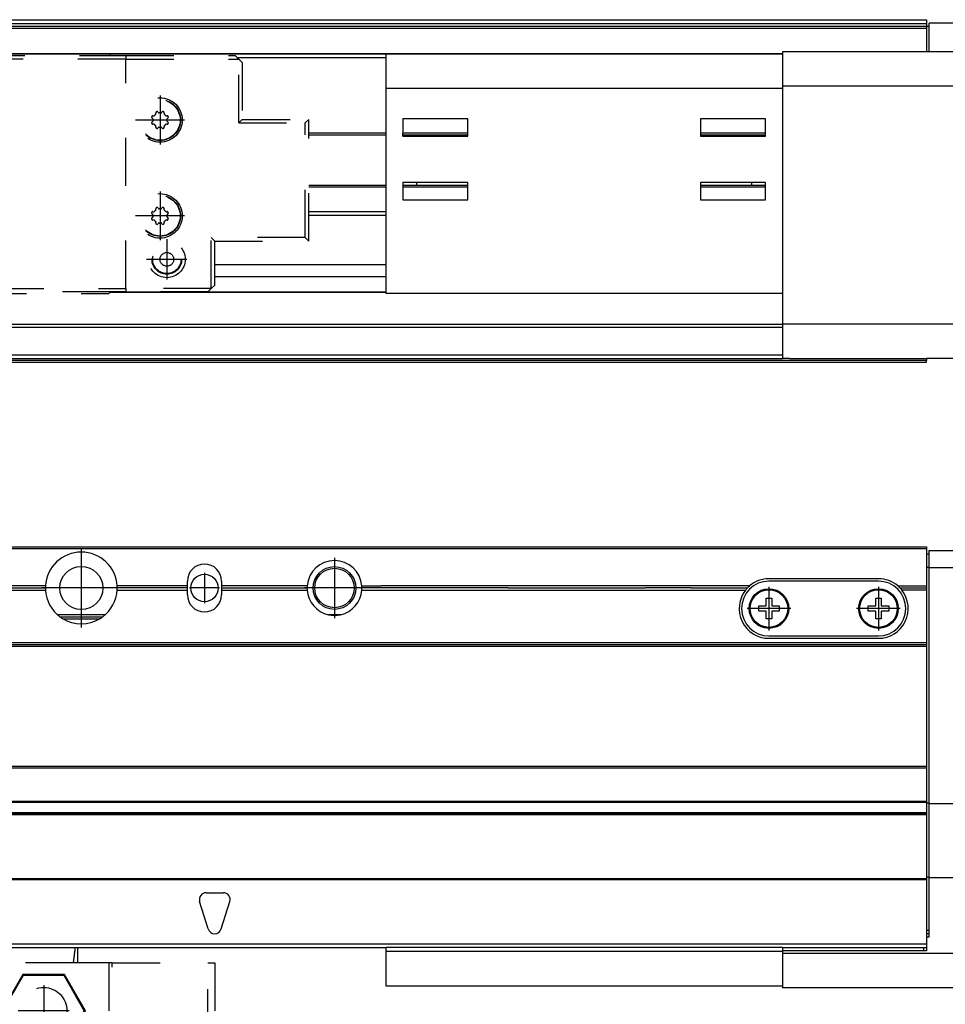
# Model space of a CAD drawing. Header units: inches. Extents: x -235 to 4616, y -109 to 485.
# Tile 29 of 30: x 4378 to 4513, y 188 to 332. Entities that reach past the tile are written whole.
import ezdxf

# ---------------------------------------------------------------- set-up
doc = ezdxf.new("R2010")
doc.units = ezdxf.units.IN
doc.linetypes.add('DASHED', pattern=[15, 7, -8])
doc.linetypes.add('DOT_CENTER', pattern=[14, 12, -1, 0, -1])
doc.layers.add('1', color=7, linetype='Continuous')

# ---------------------------------------------------------------- blocks, each defined once
blk = doc.blocks.new('L-32_PERFIL__16', base_point=(796.37, 190.7))
at = {"color": 7, "linetype": 'Continuous'}
for p, q in [((830.43, 255.1), (4510.43, 255.1)), ((830.43, 254.85), (4510.43, 254.85)), ((4510.43, 255.1), (4510.43, 254.85)), ((4510.43, 254.85), (4510.43, 254.1)), ((4510.83, 254.6), (4531.83, 254.6)), ((4510.83, 254.1), (4510.83, 254.6)), ((4510.43, 254.1), (4510.43, 252.1)), ((4510.43, 254.1), (4510.83, 254.1)), ((4510.83, 252.1), (4510.83, 254.1)), ((4510.83, 252.1), (4510.43, 252.1)), ((4510.43, 252.1), (4510.43, 249.4)), ((4510.83, 252.1), (4531.83, 252.1)), ((4510.83, 217.69), (4510.83, 252.1)), ((4503.43, 250.45), (4487.43, 250.45)), ((4381.69, 249.4), (4346.82, 249.4)), ((4346.82, 248.8), (4381.69, 248.8)), ((4346.83, 249.1), (4381.68, 249.1)), ((4402.43, 249.4), (4392.17, 249.4)), ((4392.17, 248.8), (4402.43, 248.8)), ((4402.43, 249.1), (4392.18, 249.1)), ((4402.43, 249.4), (4402.43, 250.1)), ((4402.43, 249.1), (4402.43, 249.4)), ((4402.43, 248.8), (4402.43, 249.1)), ((4402.43, 248.1), (4402.43, 248.8)), ((4407.43, 250.1), (4407.43, 249.4)), ((4419.94, 249.4), (4407.43, 249.4)), ((4407.43, 249.4), (4407.43, 249.1)), ((4407.43, 249.1), (4419.93, 249.1)), ((4407.43, 249.1), (4407.43, 248.8)), ((4407.43, 248.8), (4419.94, 248.8)), ((4407.43, 248.8), (4407.43, 248.1)), ((4427.92, 249.4), (4430.73, 249.4)), ((4427.92, 248.8), (4427.92, 249.4)), ((4427.92, 248.8), (4484.02, 248.8)), ((4433.23, 249.1), (4427.93, 249.1)), ((4432.6, 249.4), (4430.73, 249.4)), ((4436.23, 249.4), (4432.6, 249.4)), ((4436.35, 249.1), (4433.23, 249.1)), ((4439.85, 249.4), (4436.23, 249.4)), ((4439.23, 249.1), (4436.35, 249.1)), ((4449.33, 249.1), (4439.23, 249.1)), ((4450.08, 249.4), (4439.85, 249.4)), ((4449.33, 249.1), (4449.77, 249.1)), ((4449.77, 249.1), (4454.33, 249.1)), ((4455.08, 249.4), (4450.08, 249.4)), ((4454.33, 249.1), (4468.33, 249.1)), ((4471.96, 249.4), (4455.08, 249.4)), ((4468.33, 249.1), (4469.33, 249.1)), ((4473.89, 249.1), (4469.33, 249.1)), ((4476.59, 249.4), (4471.96, 249.4)), ((4474.33, 249.1), (4473.89, 249.1)), ((4474.9, 249.1), (4474.33, 249.1)), ((4475.16, 249.1), (4474.9, 249.1)), ((4475.49, 249.1), (4475.16, 249.1)), ((4476.08, 249.1), (4475.49, 249.1)), ((4476.08, 249.1), (4484.28, 249.1)), ((4481.23, 249.4), (4476.59, 249.4)), ((4484.6, 249.4), (4481.23, 249.4)), ((4503.43, 250.1), (4487.43, 250.1)), ((4506.26, 249.4), (4510.43, 249.4)), ((4506.58, 249.1), (4510.43, 249.1)), ((4510.43, 248.8), (4506.84, 248.8)), ((4510.43, 249.4), (4510.43, 249.1)), ((4510.43, 249.1), (4510.43, 248.8)), ((4510.43, 248.8), (4510.43, 241.1)), ((4487.03, 247.6), (4487.83, 247.6)), ((4487.03, 246.5), (4487.03, 247.6)), ((4487.83, 247.6), (4487.83, 246.5)), ((4503.03, 247.6), (4503.83, 247.6)), ((4503.03, 246.5), (4503.03, 247.6)), ((4503.83, 247.6), (4503.83, 246.5)), ((4485.93, 245.7), (4485.93, 246.5)), ((4485.93, 246.5), (4487.03, 246.5)), ((4487.83, 246.5), (4488.93, 246.5)), ((4488.93, 246.5), (4488.93, 245.7)), ((4501.93, 245.7), (4501.93, 246.5)), ((4501.93, 246.5), (4503.03, 246.5)), ((4503.83, 246.5), (4504.93, 246.5)), ((4504.93, 246.5), (4504.93, 245.7)), ((4390.44, 245.2), (4383.41, 245.2)), ((4383.78, 244.9), (4390.08, 244.9)), ((4384.18, 244.62), (4389.67, 244.62)), ((4424.81, 245.2), (4423.04, 245.2)), ((4487.03, 245.7), (4485.93, 245.7)), ((4487.03, 244.6), (4487.03, 245.7)), ((4487.83, 244.6), (4487.03, 244.6)), ((4487.83, 245.7), (4487.83, 244.6)), ((4488.93, 245.7), (4487.83, 245.7)), ((4503.03, 245.7), (4501.93, 245.7)), ((4503.03, 244.6), (4503.03, 245.7)), ((4503.83, 244.6), (4503.03, 244.6)), ((4503.83, 245.7), (4503.83, 244.6)), ((4504.93, 245.7), (4503.83, 245.7)), ((4487.43, 242.1), (4503.43, 242.1)), ((4487.43, 241.75), (4503.43, 241.75)), ((4510.43, 241.1), (830.43, 241.1)), ((830.43, 240.85), (4510.43, 240.85)), ((830.43, 240.6), (4510.43, 240.6)), ((4510.43, 241.1), (4510.43, 240.85)), ((4510.43, 240.85), (4510.43, 240.6)), ((4510.43, 240.6), (4510.43, 223.1)), ((830.43, 223.1), (4510.43, 223.1)), ((4510.43, 223.1), (4510.43, 222.85)), ((830.43, 222.85), (4510.43, 222.85)), ((4510.43, 222.85), (4510.43, 217.9)), ((4510.43, 217.9), (830.43, 217.9)), ((830.43, 217.81), (4510.43, 217.81)), ((4510.43, 217.9), (4510.43, 217.81)), ((4510.43, 217.81), (4510.43, 217.69)), ((4510.83, 217.69), (4510.43, 217.69)), ((4510.43, 217.69), (4510.43, 216.26)), ((4510.83, 217.6), (4510.83, 217.69)), ((4510.83, 206.89), (4510.83, 217.6)), ((4539.83, 217.6), (4510.83, 217.6)), ((4510.43, 216.26), (830.43, 216.26)), ((830.43, 216.1), (4510.43, 216.1)), ((4510.43, 215.98), (830.43, 215.98)), ((4510.43, 216.26), (4510.43, 216.1)), ((4510.43, 216.1), (4510.43, 215.98)), ((4510.43, 215.98), (4510.43, 206.89)), ((4510.43, 206.6), (830.43, 206.6)), ((830.43, 206.51), (4510.43, 206.51)), ((4510.43, 206.89), (4510.43, 206.6)), ((4510.83, 206.89), (4510.43, 206.89)), ((4510.43, 206.6), (4510.43, 206.51)), ((4510.43, 206.51), (4510.43, 199.1)), ((4510.83, 206.8), (4510.83, 206.89)), ((4510.83, 199.1), (4510.83, 206.8)), ((4510.83, 206.8), (4531.83, 206.8)), ((4405.18, 204.6), (4407.68, 204.6)), ((4405.47, 199.3), (4404.22, 203.3)), ((4407.38, 199.3), (4408.63, 203.3)), ((4510.83, 199.1), (4510.43, 199.1)), ((4510.43, 199.1), (4510.43, 198.6)), ((4510.43, 198.6), (4510.43, 198.1)), ((4510.83, 198.6), (4510.43, 198.6)), ((4510.83, 198.6), (4510.83, 199.1)), ((4510.83, 198.1), (4510.83, 198.6)), ((4510.43, 197.1), (830.43, 197.1)), ((4510.83, 198.1), (4510.43, 198.1)), ((4510.43, 198.1), (4510.43, 197.1)), ((4510.43, 197.1), (4510.43, 196.6)), ((946.43, 196.61), (4431.43, 196.6)), ((4431.43, 196.6), (4431.43, 196)), ((4489.43, 196.6), (4431.43, 196.6)), ((4489.43, 196), (4431.43, 196)), ((4431.43, 196), (4431.43, 191)), ((4489.43, 196.6), (4489.43, 196.1)), ((4489.43, 196.6), (4510.03, 196.6)), ((4489.43, 196.1), (4489.43, 196)), ((4510.43, 196.1), (4489.43, 196.1)), ((4489.43, 196), (4489.43, 195.7)), ((4489.43, 195.7), (4489.43, 191)), ((4539.83, 195.7), (4489.43, 195.7)), ((4510.03, 196.6), (4510.43, 196.6)), ((4510.03, 196.6), (4510.03, 196.1)), ((4510.43, 196.6), (4510.43, 196.1)), ((4431.43, 191), (4489.43, 191)), ((4489.43, 191), (4489.43, 190.7)), ((4539.83, 190.7), (4489.43, 190.7))]:
    blk.add_line(p, q, dxfattribs=at)
for centre, radius in [((4386.93, 249.1), 3.15), ((4423.93, 249.1), 3.13), ((4423.93, 249.1), 2.88), ((4404.93, 249.1), 2), ((4487.43, 246.1), 2.9), ((4487.43, 246.1), 2.75), ((4503.43, 246.1), 2.9), ((4503.43, 246.1), 2.75)]:
    blk.add_circle(centre, radius, dxfattribs=at)
for centre, radius, start, end in [((4386.93, 249.1), 5.25, 3.2758, 176.7242), ((4423.93, 249.1), 4, 4.3012, 175.6988), ((4404.93, 250.1), 2.5, 0, 180), ((4487.43, 246.1), 4.35, 90, 130.6088), ((4503.43, 246.1), 4.35, 49.3912, 90), ((4386.93, 249.1), 5.25, 176.7242, 180), ((4386.93, 249.1), 5.25, 180, 183.2758), ((4386.93, 249.1), 5.25, 183.2758, 233.1301), ((4386.93, 249.1), 5.25, 306.8699, 356.7242), ((4386.93, 249.1), 5.25, 0, 3.2758), ((4386.93, 249.1), 5.25, 356.7242, 0), ((4423.93, 249.1), 4, 175.6988, 180), ((4423.93, 249.1), 4, 180, 184.3012), ((4423.93, 249.1), 4, 184.3012, 257.191), ((4423.93, 249.1), 4, 282.809, 355.6988), ((4423.93, 249.1), 4, 0, 4.3012), ((4423.93, 249.1), 4, 355.6988, 0), ((4487.43, 246.1), 4.35, 141.5932, 270), ((4487.43, 246.1), 4, 90, 270), ((4487.43, 246.1), 4.35, 136.3536, 141.5932), ((4487.43, 246.1), 4.35, 130.6088, 136.3536), ((4503.43, 246.1), 4, 270, 90), ((4503.43, 246.1), 4.35, 270, 38.4068), ((4503.43, 246.1), 4.35, 43.6464, 49.3912), ((4503.43, 246.1), 4.35, 38.4068, 43.6464), ((4404.93, 248.1), 2.5, 180, 360), ((4386.93, 249.1), 5.25, 233.1301, 238.4937), ((4386.93, 249.1), 5.25, 238.4937, 301.5063), ((4386.93, 249.1), 5.25, 301.5063, 306.8699), ((4423.93, 249.1), 4, 257.191, 282.809), ((4405.18, 203.6), 1, 90, 197.354), ((4407.68, 203.6), 1, 342.646, 90), ((4406.43, 199.6), 1, 197.354, 342.646)]:
    blk.add_arc(centre, radius, start, end, dxfattribs=at)
at = {"layer": '1', "color": 2, "linetype": 'DOT_CENTER'}
for p, q in [((4386.93, 254.88), (4386.93, 243.33)), ((4386.93, 254.88), (4386.93, 243.33)), ((4423.93, 253.5), (4423.93, 244.7)), ((4423.93, 253.5), (4423.93, 244.7)), ((4386.93, 252.57), (4386.93, 245.64)), ((4423.93, 252.53), (4423.93, 245.67)), ((4404.93, 251.3), (4404.93, 246.9)), ((4392.7, 249.1), (4381.15, 249.1)), ((4392.7, 249.1), (4381.15, 249.1)), ((4390.39, 249.1), (4383.46, 249.1)), ((4407.13, 249.1), (4402.73, 249.1)), ((4428.33, 249.1), (4419.53, 249.1)), ((4428.33, 249.1), (4419.53, 249.1)), ((4427.36, 249.1), (4420.49, 249.1)), ((4487.43, 249.29), (4487.43, 242.91)), ((4503.43, 249.29), (4503.43, 242.91)), ((4490.62, 246.1), (4484.24, 246.1)), ((4506.62, 246.1), (4500.24, 246.1))]:
    blk.add_line(p, q, dxfattribs=at)
blk = doc.blocks.new('L-32_CABEZA_1__18', base_point=(4316.43, 168.9))
at = {"color": 2, "linetype": 'DASHED'}
for p, q in [((4336.43, 194.35), (4336.43, 196.6)), ((4386.43, 194.35), (4386.43, 196.6)), ((4317.43, 194.35), (4316.43, 194.35)), ((4316.43, 194.35), (4316.43, 183.5)), ((4317.43, 194.35), (4331.43, 194.35)), ((4317.43, 183.5), (4317.43, 194.35)), ((4331.93, 194.35), (4331.43, 194.35)), ((4331.43, 178.7), (4331.43, 194.35)), ((4336.43, 194.35), (4331.93, 194.35)), ((4331.93, 194.35), (4331.93, 178.7)), ((4337.07, 194.35), (4336.43, 194.35)), ((4350.93, 194.35), (4337.07, 194.35)), ((4351.43, 194.35), (4350.93, 194.35)), ((4350.93, 178.7), (4350.93, 194.35)), ((4351.43, 194.35), (4371.43, 194.35)), ((4351.43, 194.35), (4351.43, 178.7)), ((4371.43, 194.35), (4371.93, 194.35)), ((4371.43, 194.35), (4371.43, 178.7)), ((4385.78, 194.35), (4371.93, 194.35)), ((4371.93, 178.7), (4371.93, 194.35)), ((4386.43, 194.35), (4385.78, 194.35)), ((4390.93, 194.35), (4386.43, 194.35)), ((4391.43, 194.35), (4390.93, 194.35)), ((4390.93, 194.35), (4390.93, 178.7)), ((4391.43, 194.35), (4405.43, 194.35)), ((4391.43, 178.7), (4391.43, 194.35)), ((4405.43, 194.35), (4406.43, 194.35)), ((4405.43, 183.5), (4405.43, 194.35)), ((4406.43, 194.35), (4406.43, 183.5)), ((4338.37, 192.65), (4335.3, 187.35)), ((4338.45, 192.5), (4335.48, 187.35)), ((4344.49, 192.65), (4338.37, 192.65)), ((4338.45, 192.5), (4338.37, 192.65)), ((4344.4, 192.5), (4338.45, 192.5)), ((4344.4, 192.5), (4344.49, 192.65)), ((4347.37, 187.35), (4344.4, 192.5)), ((4347.55, 187.35), (4344.49, 192.65)), ((4378.37, 192.65), (4375.3, 187.35)), ((4378.45, 192.5), (4375.48, 187.35)), ((4384.49, 192.65), (4378.37, 192.65)), ((4378.45, 192.5), (4378.37, 192.65)), ((4384.4, 192.5), (4378.45, 192.5)), ((4384.4, 192.5), (4384.49, 192.65)), ((4387.37, 187.35), (4384.4, 192.5)), ((4387.55, 187.35), (4384.49, 192.65)), ((4335.48, 187.35), (4335.3, 187.35)), ((4338.37, 182.05), (4335.3, 187.35)), ((4338.45, 182.2), (4335.48, 187.35)), ((4347.37, 187.35), (4344.4, 182.2)), ((4347.55, 187.35), (4344.49, 182.05)), ((4347.37, 187.35), (4347.55, 187.35)), ((4375.48, 187.35), (4375.3, 187.35)), ((4375.3, 187.35), (4378.37, 182.05)), ((4375.48, 187.35), (4378.45, 182.2)), ((4384.4, 182.2), (4387.37, 187.35)), ((4384.49, 182.05), (4387.55, 187.35)), ((4387.37, 187.35), (4387.55, 187.35)), ((4316.43, 183.5), (4317.43, 183.5)), ((4316.43, 169.4), (4316.43, 183.5)), ((4317.43, 183.5), (4327.18, 183.5)), ((4317.43, 183.5), (4317.43, 169.4)), ((4327.68, 183.5), (4327.18, 183.5)), ((4327.68, 183), (4327.18, 183.5)), ((4327.68, 183), (4327.68, 183.5)), ((4327.68, 178.7), (4327.68, 183)), ((4395.68, 183.5), (4395.18, 183)), ((4395.18, 183.5), (4395.18, 183)), ((4395.68, 183.5), (4395.18, 183.5)), ((4395.18, 183), (4395.18, 178.7)), ((4405.43, 183.5), (4395.68, 183.5)), ((4406.43, 183.5), (4405.43, 183.5)), ((4409.43, 183.5), (4406.43, 183.5)), ((4409.43, 183.5), (4410.43, 183.5)), ((4409.43, 169.4), (4409.43, 183.5)), ((4420.17, 183.5), (4410.43, 183.5)), ((4410.43, 169.4), (4410.43, 183.5)), ((4420.17, 169.4), (4420.17, 183.5)), ((4338.37, 182.05), (4338.45, 182.2)), ((4344.49, 182.05), (4338.37, 182.05)), ((4344.4, 182.2), (4338.45, 182.2)), ((4344.49, 182.05), (4344.4, 182.2)), ((4378.45, 182.2), (4378.37, 182.05)), ((4378.37, 182.05), (4384.49, 182.05)), ((4378.45, 182.2), (4384.4, 182.2)), ((4384.4, 182.2), (4384.49, 182.05)), ((4327.68, 178.7), (4331.43, 178.7)), ((4331.43, 178.7), (4331.93, 178.7)), ((4350.93, 178.7), (4331.93, 178.7)), ((4351.43, 178.7), (4350.93, 178.7)), ((4351.43, 178.7), (4371.43, 178.7)), ((4371.93, 178.7), (4371.43, 178.7)), ((4390.93, 178.7), (4371.93, 178.7)), ((4391.43, 178.7), (4390.93, 178.7)), ((4391.43, 178.7), (4395.18, 178.7)), ((4329.43, 169.8), (4393.43, 169.8)), ((4329.43, 169.4), (4329.43, 169.8)), ((4393.43, 169.8), (4393.43, 169.4)), ((4316.43, 169.4), (4316.93, 168.9)), ((4316.93, 168.9), (4317.43, 169.4)), ((4329.43, 168.9), (4316.93, 168.9)), ((4317.43, 169.4), (4329.43, 169.4)), ((4329.43, 169.3), (4329.43, 169.4)), ((4393.43, 169.3), (4329.43, 169.3)), ((4329.43, 168.9), (4329.43, 169.3)), ((4393.43, 169.4), (4393.43, 169.3)), ((4393.43, 169.4), (4409.43, 169.4)), ((4393.43, 169.3), (4393.43, 168.9)), ((4393.43, 168.9), (4409.93, 168.9)), ((4409.43, 169.4), (4409.93, 168.9)), ((4410.43, 169.4), (4409.93, 168.9)), ((4409.93, 168.9), (4419.67, 168.9)), ((4410.43, 169.4), (4420.17, 169.4)), ((4420.17, 169.4), (4419.67, 168.9))]:
    blk.add_line(p, q, dxfattribs=at)
for centre in [(4341.43, 187.35), (4381.43, 187.35)]:
    blk.add_circle(centre, 3.4, dxfattribs=at)
for points in [[(4337.07, 194.35), (4337.05, 194.56), (4336.99, 194.98), (4336.92, 195.56), (4336.85, 196.1), (4336.8, 196.43), (4336.78, 196.6)], [(4385.78, 194.35), (4385.81, 194.56), (4385.86, 194.98), (4385.94, 195.56), (4386.01, 196.1), (4386.05, 196.43), (4386.07, 196.6)]]:
    blk.add_open_spline(points, degree=3, knots=[0, 0, 0, 0, 0.63275, 1.265494, 1.768306, 2.271081, 2.271081, 2.271081, 2.271081], dxfattribs=at)
at = {"layer": '1', "color": 2, "linetype": 'DOT_CENTER'}
for p, q in [((4341.43, 191.09), (4341.43, 183.61)), ((4381.43, 191.09), (4381.43, 183.61)), ((4345.17, 187.35), (4337.69, 187.35)), ((4385.17, 187.35), (4377.69, 187.35))]:
    blk.add_line(p, q, dxfattribs=at)
blk = doc.blocks.new('L-32__19', base_point=(796.37, 168.65))
for name, p in [('L-32_PERFIL__16', (796.37, 190.7)), ('L-32_CABEZA_1__18', (4316.43, 168.9))]:
    blk.add_blockref(name, p)
blk = doc.blocks.new('A2', base_point=(1171, 212))
blk.add_blockref('L-32__19', (796.37, 168.65))
blk = doc.blocks.new('L-32_CABEZA_1__34', base_point=(4316.43, 292.1))
at = {"color": 2, "linetype": 'DASHED'}
for p, q in [((4316.93, 326.35), (4317.43, 326.85)), ((4317.43, 326.85), (4329.43, 326.85)), ((4329.43, 326.85), (4331.68, 326.85)), ((4329.43, 326.35), (4329.43, 326.85)), ((4331.93, 327.1), (4331.68, 326.85)), ((4331.68, 326.85), (4351.18, 326.85)), ((4331.93, 327.1), (4338.37, 327.1)), ((4338.37, 327.1), (4344.49, 327.1)), ((4344.49, 327.1), (4350.93, 327.1)), ((4351.18, 326.85), (4350.93, 327.1)), ((4351.18, 326.85), (4371.68, 326.85)), ((4371.93, 327.1), (4371.68, 326.85)), ((4371.68, 326.85), (4391.18, 326.85)), ((4371.93, 327.1), (4378.37, 327.1)), ((4378.37, 327.1), (4384.49, 327.1)), ((4384.49, 327.1), (4390.93, 327.1)), ((4391.18, 326.85), (4390.93, 327.1)), ((4391.18, 326.85), (4393.43, 326.85)), ((4393.43, 326.85), (4393.43, 326.35)), ((4393.43, 326.85), (4409.43, 326.85)), ((4409.43, 326.85), (4409.93, 326.35)), ((4316.43, 325.85), (4316.93, 326.35)), ((4316.43, 293.35), (4316.43, 325.85)), ((4329.43, 326.35), (4316.93, 326.35)), ((4316.93, 326.35), (4316.93, 292.85)), ((4393.43, 326.35), (4329.43, 326.35)), ((4329.43, 292.85), (4329.43, 326.35)), ((4393.43, 326.35), (4409.93, 326.35)), ((4393.43, 292.85), (4393.43, 326.35)), ((4409.93, 317.04), (4409.93, 326.35)), ((4410.43, 325.85), (4409.93, 326.35)), ((4410.43, 325.85), (4410.43, 317.54)), ((4397.41, 318.06), (4397.5, 318.04)), ((4397.84, 318.37), (4397.81, 318.47)), ((4397.84, 318.36), (4397.84, 318.37)), ((4398.14, 318.61), (4398.19, 318.52)), ((4398.66, 318.52), (4398.71, 318.61)), ((4399.04, 318.47), (4399.01, 318.37)), ((4399.01, 318.37), (4399.01, 318.36)), ((4399.35, 318.04), (4399.44, 318.06)), ((4323.84, 316.67), (4323.82, 316.77)), ((4323.84, 316.66), (4323.84, 316.67)), ((4324.14, 316.91), (4324.19, 316.82)), ((4324.66, 316.82), (4324.72, 316.91)), ((4325.02, 316.67), (4325.01, 316.66)), ((4325.04, 316.77), (4325.02, 316.67)), ((4397.36, 317.69), (4397.27, 317.74)), ((4397.27, 317.16), (4397.36, 317.22)), ((4397.39, 317.62), (4397.39, 317.63)), ((4397.39, 317.28), (4397.39, 317.29)), ((4397.5, 316.86), (4397.41, 316.84)), ((4397.81, 316.43), (4397.84, 316.53)), ((4397.84, 316.53), (4397.84, 316.55)), ((4398.19, 316.38), (4398.14, 316.3)), ((4398.71, 316.3), (4398.66, 316.38)), ((4399.01, 316.55), (4399.01, 316.53)), ((4399.01, 316.53), (4399.04, 316.43)), ((4399.44, 316.84), (4399.35, 316.86)), ((4399.46, 317.63), (4399.46, 317.62)), ((4399.46, 317.29), (4399.46, 317.28)), ((4399.58, 317.74), (4399.49, 317.69)), ((4399.49, 317.22), (4399.58, 317.16)), ((4410.43, 317.54), (4409.93, 317.04)), ((4409.93, 317.04), (4419.67, 317.04)), ((4410.43, 317.54), (4420.17, 317.54)), ((4420.17, 317.54), (4419.67, 317.04)), ((4419.67, 300.27), (4419.67, 317.04)), ((4420.17, 299.77), (4420.17, 317.54)), ((4323.36, 315.99), (4323.27, 316.04)), ((4323.27, 315.46), (4323.36, 315.52)), ((4323.39, 315.92), (4323.39, 315.93)), ((4323.39, 315.58), (4323.39, 315.59)), ((4323.41, 316.36), (4323.5, 316.34)), ((4323.5, 315.16), (4323.41, 315.14)), ((4325.35, 316.34), (4325.45, 316.36)), ((4325.45, 315.14), (4325.35, 315.16)), ((4325.46, 315.93), (4325.46, 315.92)), ((4325.46, 315.59), (4325.46, 315.58)), ((4325.58, 316.04), (4325.49, 315.99)), ((4325.49, 315.52), (4325.58, 315.46)), ((4323.82, 314.73), (4323.84, 314.83)), ((4323.84, 314.83), (4323.84, 314.85)), ((4324.19, 314.68), (4324.14, 314.6)), ((4324.72, 314.6), (4324.66, 314.68)), ((4325.01, 314.85), (4325.02, 314.83)), ((4325.02, 314.83), (4325.04, 314.73)), ((4397.36, 303.69), (4397.27, 303.74)), ((4397.39, 303.62), (4397.39, 303.63)), ((4397.41, 304.06), (4397.5, 304.04)), ((4397.84, 304.37), (4397.81, 304.47)), ((4397.84, 304.36), (4397.84, 304.37)), ((4398.14, 304.61), (4398.19, 304.52)), ((4398.66, 304.52), (4398.71, 304.61)), ((4399.04, 304.47), (4399.01, 304.37)), ((4399.01, 304.37), (4399.01, 304.36)), ((4399.35, 304.04), (4399.44, 304.06)), ((4399.46, 303.63), (4399.46, 303.62)), ((4399.58, 303.74), (4399.49, 303.69)), ((4323.36, 301.99), (4323.27, 302.04)), ((4323.41, 302.36), (4323.5, 302.34)), ((4323.84, 302.67), (4323.81, 302.77)), ((4323.84, 302.66), (4323.84, 302.67)), ((4324.14, 302.91), (4324.19, 302.82)), ((4324.66, 302.82), (4324.71, 302.91)), ((4325.04, 302.77), (4325.01, 302.67)), ((4325.01, 302.67), (4325.01, 302.66)), ((4325.35, 302.34), (4325.44, 302.36)), ((4325.58, 302.04), (4325.49, 301.99)), ((4397.27, 303.16), (4397.36, 303.22)), ((4397.39, 303.28), (4397.39, 303.29)), ((4397.5, 302.86), (4397.41, 302.84)), ((4397.81, 302.43), (4397.84, 302.53)), ((4397.84, 302.53), (4397.84, 302.55)), ((4398.19, 302.38), (4398.14, 302.3)), ((4398.71, 302.3), (4398.66, 302.38)), ((4399.01, 302.55), (4399.01, 302.53)), ((4399.01, 302.53), (4399.04, 302.43)), ((4399.44, 302.84), (4399.35, 302.86)), ((4399.46, 303.29), (4399.46, 303.28)), ((4399.49, 303.22), (4399.58, 303.16)), ((4323.27, 301.46), (4323.36, 301.52)), ((4323.39, 301.92), (4323.39, 301.93)), ((4323.39, 301.58), (4323.39, 301.59)), ((4323.5, 301.16), (4323.41, 301.14)), ((4323.81, 300.73), (4323.84, 300.83)), ((4323.84, 300.83), (4323.84, 300.85)), ((4324.19, 300.68), (4324.14, 300.6)), ((4324.71, 300.6), (4324.66, 300.68)), ((4325.01, 300.85), (4325.01, 300.83)), ((4325.01, 300.83), (4325.04, 300.73)), ((4325.44, 301.14), (4325.35, 301.16)), ((4325.46, 301.93), (4325.46, 301.92)), ((4325.46, 301.59), (4325.46, 301.58)), ((4325.49, 301.52), (4325.58, 301.46)), ((4405.93, 300.27), (4406.43, 299.77)), ((4419.67, 300.27), (4405.93, 300.27)), ((4405.93, 292.85), (4405.93, 300.27)), ((4406.43, 299.77), (4420.17, 299.77)), ((4406.43, 293.6), (4406.43, 299.77)), ((4420.17, 299.77), (4419.67, 300.27)), ((4406.43, 293.35), (4406.43, 293.6)), ((4316.93, 292.85), (4316.43, 293.35)), ((4316.93, 292.85), (4317.43, 292.35)), ((4329.43, 292.85), (4316.93, 292.85)), ((4317.43, 292.35), (4329.43, 292.35)), ((4329.43, 292.85), (4329.43, 292.35)), ((4329.43, 292.85), (4393.43, 292.85)), ((4331.68, 292.35), (4329.43, 292.35)), ((4351.18, 292.35), (4331.68, 292.35)), ((4331.68, 292.35), (4331.93, 292.1)), ((4331.93, 292.1), (4350.93, 292.1)), ((4350.93, 292.1), (4351.18, 292.35)), ((4371.68, 292.35), (4351.18, 292.35)), ((4391.18, 292.35), (4371.68, 292.35)), ((4371.68, 292.35), (4371.93, 292.1)), ((4371.93, 292.1), (4390.93, 292.1)), ((4391.18, 292.35), (4390.93, 292.1)), ((4393.43, 292.35), (4391.18, 292.35)), ((4405.93, 292.85), (4393.43, 292.85)), ((4393.43, 292.85), (4393.43, 292.35)), ((4405.43, 292.35), (4393.43, 292.35)), ((4405.93, 292.85), (4405.43, 292.35)), ((4405.93, 292.85), (4406.43, 293.35))]:
    blk.add_line(p, q, dxfattribs=at)
for centre, radius in [((4323.43, 322.1), 2.68), ((4323.43, 322.1), 2.17), ((4323.43, 322.1), 2.07), ((4323.43, 322.1), 1), ((4398.43, 317.45), 3.25), ((4398.43, 317.45), 3), ((4398.43, 317.45), 2.95), ((4324.43, 315.75), 3.25), ((4324.43, 315.75), 3), ((4324.43, 315.75), 2.95), ((4398.43, 303.45), 3.25), ((4398.43, 303.45), 3), ((4398.43, 303.45), 2.95), ((4324.43, 301.75), 3.25), ((4324.43, 301.75), 3), ((4324.43, 301.75), 2.95), ((4399.43, 297.1), 2.68), ((4399.43, 297.1), 2.17), ((4399.43, 297.1), 2.07), ((4399.43, 297.1), 1)]:
    blk.add_circle(centre, radius, dxfattribs=at)
for centre, radius, start, end in [((4397.35, 317.87), 0.15, 158.8206, 237.5), ((4398.43, 317.45), 1.3, 156.1794, 158.8206), ((4397.37, 317.92), 0.15, 135, 156.1794), ((4397.37, 317.92), 0.15, 77.5, 135), ((4397.52, 318.11), 0.07, 257.5, 324.0478), ((4398.43, 317.45), 1.05, 125.9522, 144.0478), ((4397.96, 318.5), 0.15, 113.8206, 192.5), ((4397.77, 318.36), 0.07, 305.9522, 0), ((4398.43, 317.45), 1.3, 111.1794, 113.8206), ((4398.01, 318.53), 0.15, 90, 111.1794), ((4398.01, 318.53), 0.15, 32.5, 90), ((4398.25, 318.56), 0.07, 212.5, 279.0478), ((4398.43, 317.45), 1.05, 80.9522, 99.0478), ((4398.6, 318.56), 0.07, 260.9522, 327.5), ((4398.84, 318.53), 0.15, 68.8206, 147.5), ((4398.43, 317.45), 1.3, 66.1794, 68.8206), ((4398.89, 318.5), 0.15, 45, 66.1794), ((4398.89, 318.5), 0.15, 347.5, 45), ((4399.08, 318.36), 0.07, 180, 234.0478), ((4398.43, 317.45), 1.05, 35.9522, 54.0478), ((4399.33, 318.11), 0.07, 215.9522, 282.5), ((4399.48, 317.92), 0.15, 23.8206, 102.5), ((4399.5, 317.87), 0.15, 302.5, 0), ((4398.43, 317.45), 1.3, 21.1794, 23.8206), ((4399.5, 317.87), 0.15, 360, 21.1794), ((4324.43, 315.75), 1.05, 125.9522, 144.0478), ((4323.96, 316.8), 0.15, 113.8206, 192.5), ((4323.77, 316.66), 0.07, 305.9522, 0), ((4324.43, 315.75), 1.3, 111.1794, 113.8206), ((4324.01, 316.83), 0.15, 90, 111.1794), ((4324.01, 316.83), 0.15, 32.5, 90), ((4324.25, 316.86), 0.07, 212.5, 279.0478), ((4324.43, 315.75), 1.05, 80.9522, 99.0478), ((4324.6, 316.86), 0.07, 260.9522, 327.5), ((4324.84, 316.83), 0.15, 68.8206, 147.5), ((4324.43, 315.75), 1.3, 66.1794, 68.8206), ((4324.89, 316.8), 0.15, 45, 66.1794), ((4324.89, 316.8), 0.15, 347.5, 45), ((4325.08, 316.66), 0.07, 180, 234.0478), ((4324.43, 315.75), 1.05, 35.9522, 54.0478), ((4397.35, 317.04), 0.15, 122.5, 180), ((4397.35, 317.04), 0.15, 180, 201.1794), ((4398.43, 317.45), 1.3, 201.1794, 203.8206), ((4397.37, 316.99), 0.15, 203.8206, 282.5), ((4397.32, 317.63), 0.07, 0, 57.5), ((4397.32, 317.28), 0.07, 302.5, 0), ((4398.43, 317.45), 1.05, 170.9522, 189.0478), ((4397.52, 316.8), 0.07, 35.9522, 102.5), ((4398.43, 317.45), 1.05, 215.9522, 234.0478), ((4397.77, 316.55), 0.07, 360, 54.0478), ((4397.96, 316.4), 0.15, 167.5, 225), ((4398.25, 316.35), 0.07, 80.9522, 147.5), ((4398.43, 317.45), 1.05, 260.9522, 279.0478), ((4398.6, 316.35), 0.07, 32.5, 99.0478), ((4398.89, 316.4), 0.15, 293.8206, 12.5), ((4399.08, 316.55), 0.07, 125.9522, 180), ((4398.43, 317.45), 1.05, 305.9522, 324.0478), ((4399.33, 316.8), 0.07, 77.5, 144.0478), ((4399.48, 316.99), 0.15, 257.5, 315), ((4399.53, 317.63), 0.07, 122.5, 180), ((4398.43, 317.45), 1.05, 350.9522, 9.0478), ((4399.53, 317.28), 0.07, 180, 237.5), ((4399.5, 317.04), 0.15, 338.8206, 57.5), ((4399.48, 316.99), 0.15, 315, 336.1794), ((4398.43, 317.45), 1.3, 336.1794, 338.8206), ((4323.35, 316.17), 0.15, 158.8206, 237.5), ((4323.35, 315.34), 0.15, 122.5, 180), ((4323.35, 315.34), 0.15, 180, 201.1794), ((4324.43, 315.75), 1.3, 156.1794, 158.8206), ((4324.43, 315.75), 1.3, 201.1794, 203.8206), ((4323.37, 316.22), 0.15, 135, 156.1794), ((4323.37, 315.29), 0.15, 203.8206, 282.5), ((4323.37, 316.22), 0.15, 77.5, 135), ((4323.32, 315.93), 0.07, 0, 57.5), ((4323.32, 315.58), 0.07, 302.5, 0), ((4324.43, 315.75), 1.05, 170.9522, 189.0478), ((4323.52, 316.41), 0.07, 257.5, 324.0478), ((4323.52, 315.1), 0.07, 35.9522, 102.5), ((4324.43, 315.75), 1.05, 215.9522, 234.0478), ((4324.43, 315.75), 1.05, 305.9522, 324.0478), ((4325.33, 316.41), 0.07, 215.9522, 282.5), ((4325.33, 315.1), 0.07, 77.5, 144.0478), ((4325.48, 316.22), 0.15, 23.8206, 102.5), ((4325.48, 315.29), 0.15, 257.5, 315), ((4325.53, 315.93), 0.07, 122.5, 180), ((4324.43, 315.75), 1.05, 350.9522, 9.0478), ((4325.53, 315.58), 0.07, 180, 237.5), ((4325.5, 316.17), 0.15, 302.5, 0), ((4325.5, 315.34), 0.15, 338.8206, 57.5), ((4325.48, 315.29), 0.15, 315, 336.1794), ((4324.43, 315.75), 1.3, 21.1794, 23.8206), ((4324.43, 315.75), 1.3, 336.1794, 338.8206), ((4325.5, 316.17), 0.15, 0, 21.1794), ((4397.96, 316.4), 0.15, 225, 246.1794), ((4398.43, 317.45), 1.3, 246.1794, 248.8206), ((4398.01, 316.38), 0.15, 248.8206, 327.5), ((4398.84, 316.38), 0.15, 212.5, 270), ((4398.84, 316.38), 0.15, 270, 291.1794), ((4398.43, 317.45), 1.3, 291.1794, 293.8206), ((4323.77, 314.85), 0.07, 360, 54.0478), ((4323.96, 314.7), 0.15, 167.5, 225), ((4323.96, 314.7), 0.15, 225, 246.1794), ((4324.43, 315.75), 1.3, 246.1794, 248.8206), ((4324.01, 314.68), 0.15, 248.8206, 327.5), ((4324.25, 314.65), 0.07, 80.9522, 147.5), ((4324.43, 315.75), 1.05, 260.9522, 279.0478), ((4324.6, 314.65), 0.07, 32.5, 99.0478), ((4324.84, 314.68), 0.15, 212.5, 270), ((4324.84, 314.68), 0.15, 270, 291.1794), ((4324.43, 315.75), 1.3, 291.1794, 293.8206), ((4324.89, 314.7), 0.15, 293.8206, 12.5), ((4325.08, 314.85), 0.07, 125.9522, 180), ((4397.35, 303.87), 0.15, 158.8206, 237.5), ((4398.43, 303.45), 1.3, 156.1794, 158.8206), ((4397.37, 303.92), 0.15, 135, 156.1794), ((4397.37, 303.92), 0.15, 77.5, 135), ((4397.32, 303.63), 0.07, 360, 57.5), ((4398.43, 303.45), 1.05, 170.9522, 189.0478), ((4397.52, 304.11), 0.07, 257.5, 324.0478), ((4398.43, 303.45), 1.05, 125.9522, 144.0478), ((4397.96, 304.5), 0.15, 113.8206, 192.5), ((4397.77, 304.36), 0.07, 305.9522, 0), ((4398.43, 303.45), 1.3, 111.1794, 113.8206), ((4398.01, 304.53), 0.15, 90, 111.1794), ((4398.01, 304.53), 0.15, 32.5, 90), ((4398.25, 304.56), 0.07, 212.5, 279.0478), ((4398.43, 303.45), 1.05, 80.9522, 99.0478), ((4398.6, 304.56), 0.07, 260.9522, 327.5), ((4398.84, 304.53), 0.15, 68.8206, 147.5), ((4398.43, 303.45), 1.3, 66.1794, 68.8206), ((4398.89, 304.5), 0.15, 45, 66.1794), ((4398.89, 304.5), 0.15, 347.5, 45), ((4399.08, 304.36), 0.07, 180, 234.0478), ((4398.43, 303.45), 1.05, 35.9522, 54.0478), ((4399.33, 304.11), 0.07, 215.9522, 282.5), ((4399.48, 303.92), 0.15, 23.8206, 102.5), ((4399.53, 303.63), 0.07, 122.5, 180), ((4398.43, 303.45), 1.05, 350.9522, 9.0478), ((4399.5, 303.87), 0.15, 302.5, 0), ((4398.43, 303.45), 1.3, 21.1794, 23.8206), ((4399.5, 303.87), 0.15, 360, 21.1794), ((4323.35, 302.17), 0.15, 158.8206, 237.5), ((4324.43, 301.75), 1.3, 156.1794, 158.8206), ((4323.37, 302.22), 0.15, 135, 156.1794), ((4323.37, 302.22), 0.15, 77.5, 135), ((4323.52, 302.41), 0.07, 257.5, 324.0478), ((4324.43, 301.75), 1.05, 125.9522, 144.0478), ((4323.96, 302.8), 0.15, 113.8206, 192.5), ((4323.77, 302.66), 0.07, 305.9522, 0), ((4324.43, 301.75), 1.3, 111.1794, 113.8206), ((4324.01, 302.83), 0.15, 90, 111.1794), ((4324.01, 302.83), 0.15, 32.5, 90), ((4324.25, 302.86), 0.07, 212.5, 279.0478), ((4324.43, 301.75), 1.05, 80.9522, 99.0478), ((4324.6, 302.86), 0.07, 260.9522, 327.5), ((4324.84, 302.83), 0.15, 68.8206, 147.5), ((4324.43, 301.75), 1.3, 66.1794, 68.8206), ((4324.89, 302.8), 0.15, 45, 66.1794), ((4324.89, 302.8), 0.15, 347.5, 45), ((4325.08, 302.66), 0.07, 180, 234.0478), ((4324.43, 301.75), 1.05, 35.9522, 54.0478), ((4325.33, 302.41), 0.07, 215.9522, 282.5), ((4325.48, 302.22), 0.15, 23.8206, 102.5), ((4325.5, 302.17), 0.15, 302.5, 0), ((4324.43, 301.75), 1.3, 21.1794, 23.8206), ((4325.5, 302.17), 0.15, 360, 21.1794), ((4397.35, 303.04), 0.15, 122.5, 180), ((4397.35, 303.04), 0.15, 180, 201.1794), ((4398.43, 303.45), 1.3, 201.1794, 203.8206), ((4397.37, 302.99), 0.15, 203.8206, 282.5), ((4397.32, 303.28), 0.07, 302.5, 0), ((4397.52, 302.8), 0.07, 35.9522, 102.5), ((4398.43, 303.45), 1.05, 215.9522, 234.0478), ((4397.77, 302.55), 0.07, 360, 54.0478), ((4397.96, 302.4), 0.15, 167.5, 225), ((4397.96, 302.4), 0.15, 225, 246.1794), ((4398.43, 303.45), 1.3, 246.1794, 248.8206), ((4398.01, 302.38), 0.15, 248.8206, 327.5), ((4398.25, 302.35), 0.07, 80.9522, 147.5), ((4398.43, 303.45), 1.05, 260.9522, 279.0478), ((4398.6, 302.35), 0.07, 32.5, 99.0478), ((4398.84, 302.38), 0.15, 212.5, 270), ((4398.84, 302.38), 0.15, 270, 291.1794), ((4398.43, 303.45), 1.3, 291.1794, 293.8206), ((4398.89, 302.4), 0.15, 293.8206, 12.5), ((4399.08, 302.55), 0.07, 125.9522, 180), ((4398.43, 303.45), 1.05, 305.9522, 324.0478), ((4399.33, 302.8), 0.07, 77.5, 144.0478), ((4399.48, 302.99), 0.15, 257.5, 315), ((4399.53, 303.28), 0.07, 180, 237.5), ((4399.5, 303.04), 0.15, 338.8206, 57.5), ((4399.48, 302.99), 0.15, 315, 336.1794), ((4398.43, 303.45), 1.3, 336.1794, 338.8206), ((4323.35, 301.34), 0.15, 122.5, 180), ((4323.35, 301.34), 0.15, 180, 201.1794), ((4324.43, 301.75), 1.3, 201.1794, 203.8206), ((4323.37, 301.29), 0.15, 203.8206, 282.5), ((4323.32, 301.93), 0.07, 0, 57.5), ((4323.32, 301.58), 0.07, 302.5, 0), ((4324.43, 301.75), 1.05, 170.9522, 189.0478), ((4323.52, 301.1), 0.07, 35.9522, 102.5), ((4324.43, 301.75), 1.05, 215.9522, 234.0478), ((4323.77, 300.85), 0.07, 360, 54.0478), ((4323.96, 300.7), 0.15, 167.5, 225), ((4323.96, 300.7), 0.15, 225, 246.1794), ((4324.43, 301.75), 1.3, 246.1794, 248.8206), ((4324.01, 300.68), 0.15, 248.8206, 327.5), ((4324.25, 300.65), 0.07, 80.9522, 147.5), ((4324.43, 301.75), 1.05, 260.9522, 279.0478), ((4324.6, 300.65), 0.07, 32.5, 99.0478), ((4324.84, 300.68), 0.15, 212.5, 270), ((4324.43, 301.75), 1.3, 291.1794, 293.8206), ((4324.89, 300.7), 0.15, 293.8206, 12.5), ((4325.08, 300.85), 0.07, 125.9522, 180), ((4324.43, 301.75), 1.05, 305.9522, 324.0478), ((4325.33, 301.1), 0.07, 77.5, 144.0478), ((4325.48, 301.29), 0.15, 257.5, 315), ((4325.53, 301.93), 0.07, 122.5, 180), ((4324.43, 301.75), 1.05, 350.9522, 9.0478), ((4325.53, 301.58), 0.07, 180, 237.5), ((4325.5, 301.34), 0.15, 338.8206, 57.5), ((4325.48, 301.29), 0.15, 315, 336.1794), ((4324.43, 301.75), 1.3, 336.1794, 338.8206), ((4324.84, 300.68), 0.15, 270, 291.1794)]:
    blk.add_arc(centre, radius, start, end, dxfattribs=at)
at = {"layer": '1', "color": 2, "linetype": 'DOT_CENTER'}
for p, q in [((4323.43, 325.05), (4323.43, 319.16)), ((4326.37, 322.1), (4320.48, 322.1)), ((4398.43, 321.03), (4398.43, 313.88)), ((4324.43, 319.33), (4324.43, 312.18)), ((4402, 317.45), (4394.85, 317.45)), ((4328, 315.75), (4320.85, 315.75)), ((4398.43, 307.03), (4398.43, 299.88)), ((4324.43, 305.33), (4324.43, 298.18)), ((4402, 303.45), (4394.85, 303.45)), ((4328, 301.75), (4320.85, 301.75)), ((4399.43, 300.05), (4399.43, 294.16)), ((4402.37, 297.1), (4396.48, 297.1))]:
    blk.add_line(p, q, dxfattribs=at)
blk = doc.blocks.new('L-32_PERFIL__36', base_point=(796.37, 282.1))
at = {"color": 7, "linetype": 'Continuous'}
for p, q in [((830.43, 332.1), (4510.43, 332.1)), ((830.43, 332.09), (4510.43, 332.09)), ((4510.43, 331.48), (830.43, 331.48)), ((830.43, 331.16), (4510.43, 331.16)), ((4510.43, 330.83), (830.43, 330.83)), ((4510.43, 332.1), (4510.43, 332.09)), ((4510.43, 332.09), (4510.43, 331.48)), ((4510.43, 331.48), (4510.43, 331.16)), ((4510.43, 331.16), (4510.43, 331.11)), ((4510.83, 331.11), (4510.43, 331.11)), ((4510.43, 331.11), (4510.43, 330.83)), ((4510.43, 330.83), (4510.43, 327.41)), ((4510.83, 331.11), (4510.83, 331.61)), ((4539.83, 331.61), (4510.83, 331.61)), ((4510.83, 327.41), (4510.83, 331.11)), ((4489.43, 327.12), (851.43, 327.12)), ((4371.93, 327.1), (4378.37, 327.1)), ((4378.37, 327.1), (4384.49, 327.1)), ((4384.49, 327.1), (4390.93, 327.1)), ((4390.93, 327.1), (4431.43, 327.1)), ((4409.68, 326.6), (4431.43, 326.6)), ((4431.43, 327.1), (4489.43, 327.1)), ((4431.43, 327.1), (4431.43, 326.6)), ((4431.43, 326.6), (4431.43, 322.1)), ((4489.43, 327.41), (4489.43, 327.1)), ((4510.83, 327.41), (4489.43, 327.41)), ((4489.43, 327.1), (4489.43, 322.41)), ((4531.83, 327.41), (4510.83, 327.41)), ((4489.43, 322.41), (4489.43, 322.1)), ((4539.83, 322.41), (4489.43, 322.41)), ((4431.43, 322.1), (4431.43, 315.54)), ((4431.43, 322.1), (4489.43, 322.1)), ((4489.43, 322.1), (4489.43, 292.1)), ((4433.93, 317.6), (4433.93, 315.54)), ((4443.43, 317.6), (4433.93, 317.6)), ((4443.43, 315.1), (4443.43, 317.6)), ((4477.43, 317.6), (4477.43, 315.1)), ((4486.93, 317.6), (4477.43, 317.6)), ((4486.93, 315.54), (4486.93, 317.6)), ((4431.43, 315.54), (4420.17, 315.54)), ((4420.17, 315.29), (4431.43, 315.29)), ((4431.43, 315.54), (4431.43, 307.67)), ((4443.43, 315.54), (4433.93, 315.54)), ((4433.93, 315.1), (4433.93, 315.54)), ((4433.93, 315.29), (4443.43, 315.29)), ((4433.93, 315.1), (4443.43, 315.1)), ((4486.93, 315.54), (4477.43, 315.54)), ((4477.43, 315.29), (4486.93, 315.29)), ((4477.43, 315.1), (4486.93, 315.1)), ((4486.93, 315.1), (4486.93, 315.54)), ((4420.17, 307.92), (4431.43, 307.92)), ((4433.93, 308.3), (4433.93, 307.67)), ((4435.93, 308.3), (4433.93, 308.3)), ((4433.93, 307.92), (4443.43, 307.92)), ((4443.43, 308.3), (4435.93, 308.3)), ((4435.93, 308.3), (4435.93, 307.92)), ((4443.43, 305.8), (4443.43, 308.3)), ((4477.43, 308.3), (4477.43, 305.8)), ((4484.93, 308.3), (4477.43, 308.3)), ((4477.43, 307.92), (4486.93, 307.92)), ((4486.93, 308.3), (4484.93, 308.3)), ((4484.93, 307.92), (4484.93, 308.3)), ((4486.93, 307.67), (4486.93, 308.3)), ((4420.17, 307.67), (4431.43, 307.67)), ((4431.43, 307.67), (4431.43, 304.04)), ((4433.93, 307.67), (4433.93, 305.8)), ((4433.93, 307.67), (4443.43, 307.67)), ((4477.43, 307.67), (4486.93, 307.67)), ((4486.93, 305.8), (4486.93, 307.67)), ((4433.93, 305.8), (4443.43, 305.8)), ((4477.43, 305.8), (4486.93, 305.8)), ((4431.43, 304.04), (4420.17, 304.04)), ((4420.17, 303.54), (4431.43, 303.54)), ((4431.43, 304.04), (4431.43, 292.1)), ((4431.43, 296.28), (4406.43, 296.28)), ((4406.43, 294.61), (4431.43, 294.61)), ((4391.11, 292.29), (4431.43, 292.29)), ((4431.43, 292.31), (4391.13, 292.31)), ((4431.43, 292.32), (4391.15, 292.32)), ((4489.43, 292.1), (4431.43, 292.1)), ((4489.43, 292.1), (4489.43, 287.61)), ((851.43, 287.61), (4489.43, 287.61)), ((4489.43, 287.17), (851.43, 287.17)), ((4489.43, 287.61), (4489.43, 282.61)), ((4539.83, 287.61), (4489.43, 287.61)), ((4510.43, 282.35), (830.43, 282.35)), ((4489.43, 283.1), (851.43, 283.1)), ((898.13, 282.6), (4381.73, 282.6)), ((4376.73, 282.1), (4381.73, 282.1)), ((4381.73, 282.6), (4427.73, 282.6)), ((4381.73, 282.1), (4427.73, 282.1)), ((4427.73, 282.6), (4435.73, 282.6)), ((4427.73, 282.1), (4435.73, 282.1)), ((4435.73, 282.6), (4487.73, 282.6)), ((4435.73, 282.1), (4490.95, 282.1)), ((4487.73, 282.6), (4489.43, 282.61)), ((4490.45, 282.6), (4489.43, 282.61)), ((4490.45, 282.6), (4510.43, 282.6)), ((4490.95, 282.1), (4510.43, 282.1)), ((4531.83, 282.61), (4510.43, 282.6)), ((4510.43, 282.6), (4510.43, 282.35)), ((4510.43, 282.1), (4510.43, 282.35))]:
    blk.add_line(p, q, dxfattribs=at)
blk = doc.blocks.new('L-32__37', base_point=(796.37, 282.1))
for name, p in [('L-32_PERFIL__36', (796.37, 282.1)), ('L-32_CABEZA_1__34', (4316.43, 292.1))]:
    blk.add_blockref(name, p)
blk = doc.blocks.new('E1', base_point=(1171, 307.1))
blk.add_blockref('L-32__37', (796.37, 282.1))

msp = doc.modelspace()

# ---------------------------------------------------------------- block references
for name, p in [('E1', (1171, 307.1)), ('A2', (1171, 212))]:
    msp.add_blockref(name, p)

doc.saveas('drawing.dxf')
